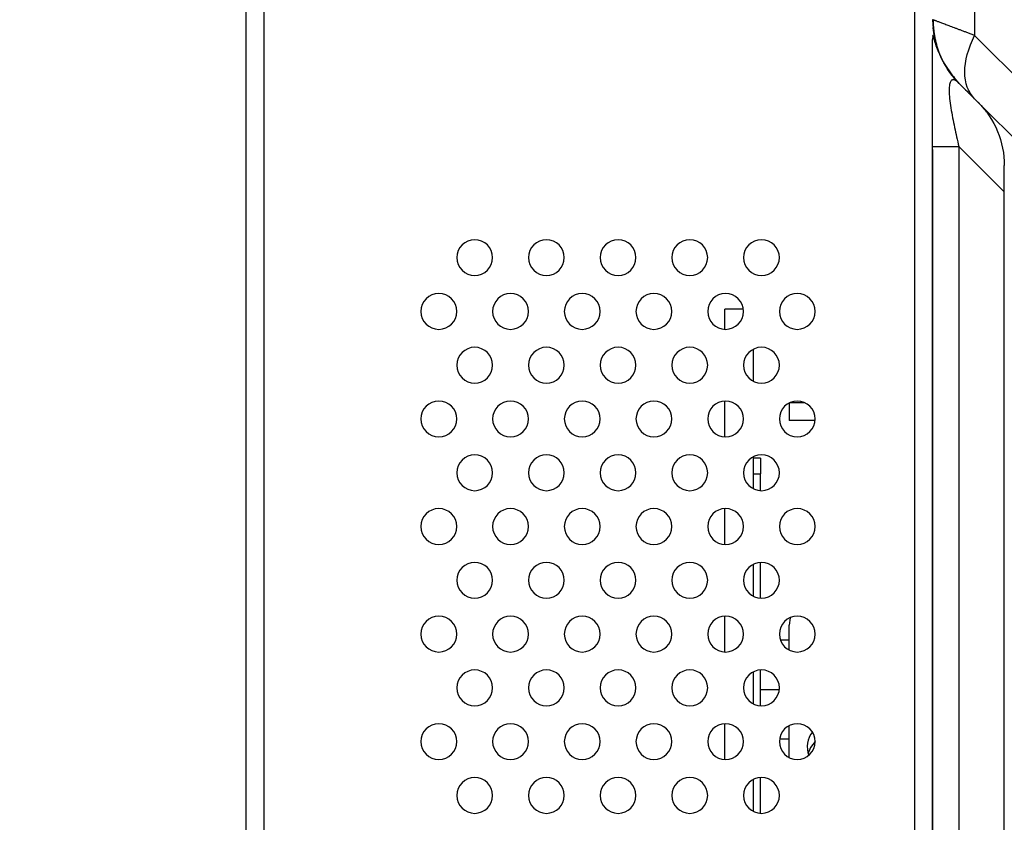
# Model space of a CAD drawing. Header units: millimetres. Extents: x 0 to 1118, y 0 to 864.
# Tile 33 of 256: x 78 to 88, y 448 to 457. Entities that reach past the tile are written whole.
import ezdxf

# ---------------------------------------------------------------- set-up
doc = ezdxf.new("R2010")
doc.units = ezdxf.units.MM
doc.dimstyles.new('SLDDIMSTYLE2', dxfattribs={"dimtxt": 0.18, "dimasz": 0.762, "dimexe": 0, "dimexo": 0.0625, "dimgap": 0, "dimtad": 0, "dimtih": 1, "dimtoh": 1, "dimdec": 0, "dimrnd": 1e-09, "dimzin": 0, "dimdsep": 46, "dimtxsty": 'Standard', "dimblk1": 'DOT', "dimblk2": 'DOT', "dimsah": 1, "dimcen": 0.09, "dimadec": 0, "dimazin": 0, "dimtfac": 0.762, "dimtdec": 0, "dimtofl": 0, "dimtmove": 0, "dimatfit": 3, "dimldrblk": 'DOT', "dimfxl": 1, "dimfrac": 2, "dimtolj": 1, "dimtzin": 0, "dimarcsym": 0})

# ---------------------------------------------------------------- blocks, each defined once
blk = doc.blocks.new('_Dot')
at = {"color": 0, "linetype": 'ByBlock', "lineweight": -2}
blk.add_line((-0.5, 0), (-1, 0), dxfattribs=at)
at = {"color": 0, "linetype": 'ByBlock', "const_width": 0.5}
blk.add_lwpolyline([(-0.25, 0, 1), (0.25, 0, 1)], format="xyb", close=True, dxfattribs=at)

msp = doc.modelspace()

# ---------------------------------------------------------------- linework, layer by layer
at = {"color": 7, "linetype": 'Continuous', "lineweight": 25}
for p, q in [((88.1605, 462.4789), (88.1605, 456.9571)), ((80.0319, 406.752), (80.0319, 458.4126)), ((87.4919, 406.952), (87.4919, 457.918)), ((87.6919, 456.955), (87.6919, 456.9478)), ((87.6926, 456.9569), (87.6924, 456.9128)), ((87.6926, 456.9569), (87.6924, 456.9128)), ((88.999, 456.1186), (88.1605, 456.9571)), ((87.8142, 456.6547), (87.9217, 456.4949)), ((87.9075, 456.5141), (87.8586, 456.5806)), ((87.9882, 456.4223), (87.8672, 456.5686)), ((87.9186, 456.4989), (87.9265, 456.4901)), ((88.1605, 456.25), (88.999, 455.4115)), ((87.6919, 409.4534), (87.6919, 455.7186)), ((87.6919, 455.6836), (87.6919, 409.4884)), ((87.9848, 455.7186), (87.9848, 409.4534)), ((88.4919, 409.6676), (88.4919, 455.5044)), ((85.5802, 453.9035), (85.3719, 453.9035)), ((85.3719, 453.6783), (85.3719, 453.9035)), ((85.6919, 453.0994), (85.6919, 453.4566)), ((85.3719, 452.4783), (85.3719, 452.8778)), ((86.0919, 452.8566), (86.0919, 452.6609)), ((86.1009, 452.8609), (86.2629, 452.8609)), ((86.3811, 452.6609), (86.0919, 452.6609)), ((85.6919, 451.8994), (85.6919, 452.2566)), ((85.7719, 452.2408), (85.6919, 452.2408)), ((85.7719, 452.2408), (85.7719, 452.065)), ((85.7719, 451.8783), (85.7719, 452.065)), ((85.3719, 451.2783), (85.3719, 451.6778)), ((85.6919, 450.6994), (85.6919, 451.0566)), ((85.7719, 450.6783), (85.7719, 451.0778)), ((85.3719, 450.0783), (85.3719, 450.4778)), ((86.0919, 450.0994), (86.0919, 450.378)), ((86.0919, 450.2109), (85.9935, 450.2109)), ((85.6919, 449.4994), (85.6919, 449.8566)), ((85.7719, 449.4783), (85.7719, 449.8778)), ((85.3719, 448.8783), (85.3719, 449.2778)), ((86.0919, 448.8994), (86.0919, 449.2566)), ((85.9846, 449.1109), (86.0919, 449.1109)), ((85.6919, 448.2994), (85.6919, 448.6566)), ((85.7719, 448.2783), (85.7719, 448.6778))]:
    msp.add_line(p, q, dxfattribs=at)
at = {"color": 8, "linetype": 'Continuous', "lineweight": 25}
for p, q in [((80.2319, 406.952), (80.2319, 458.4074)), ((87.9848, 455.7186), (88.4919, 455.2115)), ((85.6919, 452.065), (85.7719, 452.065)), ((85.7719, 449.6609), (85.9811, 449.6609))]:
    msp.add_line(p, q, dxfattribs=at)
at = {"color": 7, "linetype": 'Continuous', "lineweight": 25, "flags": 128}
for points in [[(86.1038, 450.4621), (86.1034, 450.4608), (86.0919, 450.378)], [(86.3819, 449.0798), (86.3299, 449.0127), (86.302, 448.9481)]]:
    msp.add_lwpolyline(points, dxfattribs=at)
at = {"color": 7, "linetype": 'Continuous', "lineweight": 25}
for centre, radius, start, end in [((82.5819, 454.478), 0.2, 90, 270), ((82.5819, 454.478), 0.2, 270, 90), ((83.3819, 454.478), 0.2, 90, 270), ((83.3819, 454.478), 0.2, 270, 90), ((84.1819, 454.478), 0.2, 90, 270), ((84.1819, 454.478), 0.2, 270, 90), ((84.9819, 454.478), 0.2, 90, 270), ((84.9819, 454.478), 0.2, 270, 90), ((85.7819, 454.478), 0.2, 90, 270), ((85.7819, 454.478), 0.2, 270, 90), ((82.1819, 453.878), 0.2, 90, 270), ((82.1819, 453.878), 0.2, 270, 90), ((82.9819, 453.878), 0.2, 90, 270), ((82.9819, 453.878), 0.2, 270, 90), ((83.7819, 453.878), 0.2, 90, 270), ((83.7819, 453.878), 0.2, 270, 90), ((84.5819, 453.878), 0.2, 90, 270), ((84.5819, 453.878), 0.2, 270, 90), ((85.3819, 453.878), 0.2, 90, 270), ((85.3819, 453.878), 0.2, 270, 90), ((86.1819, 453.878), 0.2, 90, 270), ((86.1819, 453.878), 0.2, 270, 90), ((82.5819, 453.278), 0.2, 90, 270), ((82.5819, 453.278), 0.2, 270, 90), ((83.3819, 453.278), 0.2, 90, 270), ((83.3819, 453.278), 0.2, 270, 90), ((84.1819, 453.278), 0.2, 90, 270), ((84.1819, 453.278), 0.2, 270, 90), ((84.9819, 453.278), 0.2, 90, 270), ((84.9819, 453.278), 0.2, 270, 90), ((85.7819, 453.278), 0.2, 90, 270), ((85.7819, 453.278), 0.2, 270, 90), ((82.1819, 452.678), 0.2, 90, 270), ((82.1819, 452.678), 0.2, 270, 90), ((82.9819, 452.678), 0.2, 90, 270), ((82.9819, 452.678), 0.2, 270, 90), ((83.7819, 452.678), 0.2, 90, 270), ((83.7819, 452.678), 0.2, 270, 90), ((84.5819, 452.678), 0.2, 90, 270), ((84.5819, 452.678), 0.2, 270, 90), ((85.3819, 452.678), 0.2, 90, 270), ((85.3819, 452.678), 0.2, 270, 90), ((86.1819, 452.678), 0.2, 90, 270), ((86.1819, 452.678), 0.2, 270, 90), ((82.5819, 452.078), 0.2, 90, 270), ((82.5819, 452.078), 0.2, 270, 90), ((83.3819, 452.078), 0.2, 90, 270), ((83.3819, 452.078), 0.2, 270, 90), ((84.1819, 452.078), 0.2, 90, 270), ((84.1819, 452.078), 0.2, 270, 90), ((84.9819, 452.078), 0.2, 90, 270), ((84.9819, 452.078), 0.2, 270, 90), ((85.7819, 452.078), 0.2, 90, 270), ((85.7819, 452.078), 0.2, 270, 90), ((82.1819, 451.478), 0.2, 90, 270), ((82.1819, 451.478), 0.2, 270, 90), ((82.9819, 451.478), 0.2, 90, 270), ((82.9819, 451.478), 0.2, 270, 90), ((83.7819, 451.478), 0.2, 90, 270), ((83.7819, 451.478), 0.2, 270, 90), ((84.5819, 451.478), 0.2, 90, 270), ((84.5819, 451.478), 0.2, 270, 90), ((85.3819, 451.478), 0.2, 90, 270), ((85.3819, 451.478), 0.2, 270, 90), ((86.1819, 451.478), 0.2, 90, 270), ((86.1819, 451.478), 0.2, 270, 90), ((82.5819, 450.878), 0.2, 90, 270), ((82.5819, 450.878), 0.2, 270, 90), ((83.3819, 450.878), 0.2, 90, 270), ((83.3819, 450.878), 0.2, 270, 90), ((84.1819, 450.878), 0.2, 90, 270), ((84.1819, 450.878), 0.2, 270, 90), ((84.9819, 450.878), 0.2, 90, 270), ((84.9819, 450.878), 0.2, 270, 90), ((85.7819, 450.878), 0.2, 90, 270), ((85.7819, 450.878), 0.2, 270, 90), ((82.1819, 450.278), 0.2, 90, 270), ((82.1819, 450.278), 0.2, 270, 90), ((82.9819, 450.278), 0.2, 90, 270), ((82.9819, 450.278), 0.2, 270, 90), ((83.7819, 450.278), 0.2, 90, 270), ((83.7819, 450.278), 0.2, 270, 90), ((84.5819, 450.278), 0.2, 90, 270), ((84.5819, 450.278), 0.2, 270, 90), ((85.3819, 450.278), 0.2, 90, 270), ((85.3819, 450.278), 0.2, 270, 90), ((86.1819, 450.278), 0.2, 90, 270), ((86.1819, 450.278), 0.2, 270, 90), ((82.5819, 449.678), 0.2, 90, 270), ((82.5819, 449.678), 0.2, 270, 90), ((83.3819, 449.678), 0.2, 90, 270), ((83.3819, 449.678), 0.2, 270, 90), ((84.1819, 449.678), 0.2, 90, 270), ((84.1819, 449.678), 0.2, 270, 90), ((84.9819, 449.678), 0.2, 90, 270), ((84.9819, 449.678), 0.2, 270, 90), ((85.7819, 449.678), 0.2, 90, 270), ((85.7819, 449.678), 0.2, 270, 90), ((82.1819, 449.078), 0.2, 90, 270), ((82.1819, 449.078), 0.2, 270, 90), ((82.9819, 449.078), 0.2, 90, 270), ((82.9819, 449.078), 0.2, 270, 90), ((83.7819, 449.078), 0.2, 90, 270), ((83.7819, 449.078), 0.2, 270, 90), ((84.5819, 449.078), 0.2, 90, 270), ((84.5819, 449.078), 0.2, 270, 90), ((85.3819, 449.078), 0.2, 90, 270), ((85.3819, 449.078), 0.2, 270, 90), ((86.1819, 449.078), 0.2, 90, 270), ((86.1819, 449.078), 0.2, 270, 90), ((86.5603, 449.0189), 0.2675, 141.57536, 200.68351), ((82.5819, 448.478), 0.2, 90, 270), ((82.5819, 448.478), 0.2, 270, 90), ((83.3819, 448.478), 0.2, 90, 270), ((83.3819, 448.478), 0.2, 270, 90), ((84.1819, 448.478), 0.2, 90, 270), ((84.1819, 448.478), 0.2, 270, 90), ((84.9819, 448.478), 0.2, 90, 270), ((84.9819, 448.478), 0.2, 270, 90), ((85.7819, 448.478), 0.2, 90, 270), ((85.7819, 448.478), 0.2, 270, 90)]:
    msp.add_arc(centre, radius, start, end, dxfattribs=at)
for points, knots in [([(87.7021, 457.129), (87.7005, 457.1296), (87.6974, 457.1307), (87.6943, 457.1319), (87.6922, 457.1327), (87.692, 457.1328), (87.6919, 457.1328)], [0, 0, 0, 0, 0.2500001, 0.5000001, 0.7500001, 1, 1, 1, 1]), ([(87.6919, 457.1328), (87.6919, 457.0019), (87.7179, 456.8711), (87.8181, 456.6292), (87.8922, 456.5183), (87.9848, 456.4257)], [0, 0, 0, 0, 0.5, 0.5, 1, 1, 1, 1]), ([(88.1605, 456.9571), (88.1475, 456.962), (88.1216, 456.9717), (88.0844, 456.9857), (88.0485, 456.9992), (88.014, 457.0122), (87.981, 457.0245), (87.9495, 457.0363), (87.9197, 457.0474), (87.8915, 457.058), (87.865, 457.0679), (87.8402, 457.0772), (87.8172, 457.0858), (87.796, 457.0937), (87.7767, 457.1009), (87.7593, 457.1075), (87.7438, 457.1133), (87.7303, 457.1184), (87.7188, 457.1227), (87.7092, 457.1263), (87.7044, 457.1281), (87.7021, 457.129)], [0, 0, 0, 0, 0.0526178, 0.1052449, 0.1578784, 0.2105157, 0.2631548, 0.3157938, 0.3684313, 0.4210662, 0.473698, 0.5263263, 0.5789513, 0.6315737, 0.6841944, 0.7368149, 0.7894373, 0.8420638, 0.8946974, 0.9473415, 1, 1, 1, 1]), ([(87.9886, 456.4219), (87.9779, 456.4329), (87.9565, 456.4548), (87.9265, 456.4896), (87.898, 456.5257), (87.8712, 456.5632), (87.8463, 456.6019), (87.8231, 456.6417), (87.8019, 456.6826), (87.7826, 456.7244), (87.7653, 456.7671), (87.75, 456.8106), (87.7368, 456.8548), (87.7256, 456.8996), (87.7166, 456.9449), (87.7096, 456.9905), (87.7049, 457.0365), (87.7021, 457.0827), (87.7021, 457.1136), (87.7021, 457.129)], [0, 0, 0, 0, 0.05878, 0.1175899, 0.1764188, 0.2352581, 0.2941011, 0.3529432, 0.4117814, 0.4706142, 0.5294414, 0.5882635, 0.647082, 0.7058985, 0.7647148, 0.8235324, 0.8823525, 0.9411753, 1, 1, 1, 1]), ([(87.6928, 457.0459), (87.6931, 457.0462), (87.6938, 457.0467), (87.7006, 457.0008), (87.7046, 456.9739)], [0, 0, 0, 0, 0.4129066, 1, 1, 1, 1]), ([(87.6919, 455.7186), (87.6919, 455.9081), (87.6919, 456.1927), (87.6919, 456.5363), (87.6919, 456.7586), (87.6919, 456.8629), (87.6919, 456.9128)], [0, 0, 0, 0, 0.406362, 0.6101697, 0.8139421, 1, 1, 1, 1]), ([(87.7633, 456.7655), (87.7522, 456.7919), (87.7274, 456.8509), (87.7107, 456.9112), (87.698, 456.9578), (87.6959, 456.9556), (87.6949, 456.9547)], [0, 0, 0, 0, 0.2025886, 0.4527319, 0.7601527, 1, 1, 1, 1]), ([(88.1605, 456.25), (88.0893, 456.3212), (88.0511, 456.4254), (88.0511, 456.6722), (88.0893, 456.8146), (88.1605, 456.9571)], [0, 0, 0, 0, 0.5, 0.5, 1, 1, 1, 1]), ([(87.8999, 456.5223), (87.9018, 456.5203), (87.9044, 456.5176), (87.9267, 456.4952), (87.9326, 456.4893)], [0, 0, 0, 0, 0.7354529, 1, 1, 1, 1]), ([(87.9848, 456.4257), (87.9805, 456.4299), (87.9719, 456.4382), (87.9594, 456.4481), (87.9474, 456.4558), (87.9358, 456.461), (87.9246, 456.4633), (87.914, 456.4622), (87.9041, 456.4571), (87.8951, 456.4473), (87.8874, 456.4318), (87.8813, 456.4097), (87.8774, 456.3803), (87.8757, 456.3318), (87.8806, 456.2543), (87.8949, 456.1486), (87.914, 456.0397), (87.9359, 455.9313), (87.9595, 455.8239), (87.9763, 455.7538), (87.9848, 455.7186)], [0, 0, 0, 0, 0.04210035, 0.0838494, 0.12540136, 0.16688174, 0.20839268, 0.25000159, 0.29176487, 0.33372376, 0.37594698, 0.41822043, 0.46028338, 0.50213212, 0.58514794, 0.66885175, 0.75188502, 0.8343642, 0.91677541, 1, 1, 1, 1]), ([(87.9886, 456.4219), (87.9875, 456.423), (87.9853, 456.4252), (87.9849, 456.4255), (87.9848, 456.4257)], [0, 0, 0, 0, 0.500011, 1, 1, 1, 1]), ([(87.9886, 456.4219), (87.9938, 456.4167), (88.0151, 456.3954), (88.0748, 456.3357), (88.13, 456.2805), (88.1605, 456.25)], [0, 0, 0, 0, 0.3048324, 0.6377297, 1, 1, 1, 1]), ([(88.199, 456.2115), (88.2915, 456.1189), (88.3657, 456.008), (88.4659, 455.7661), (88.4919, 455.6353), (88.4919, 455.5044)], [0, 0, 0, 0, 0.5, 0.5, 1, 1, 1, 1]), ([(88.2064, 456.2038), (88.2152, 456.1947), (88.2351, 456.1741), (88.2652, 456.1398), (88.2838, 456.1144), (88.2896, 456.1063)], [0, 0, 0, 0, 0.3520394, 0.7955495, 1, 1, 1, 1]), ([(87.6919, 455.7186), (87.6919, 455.7186), (87.7179, 455.7186), (87.8181, 455.7186), (87.8922, 455.7186), (87.9848, 455.7186)], [0, 0, 0, 0, 0.5, 0.5, 1, 1, 1, 1])]:
    msp.add_open_spline(points, degree=3, knots=knots, dxfattribs=at)

# ---------------------------------------------------------------- leaders
at = {"color": 7, "linetype": 'Continuous', "lineweight": 0}
msp.add_leader([(84.4834, 396.7981), (46.1161, 549.594)], dimstyle='SLDDIMSTYLE2', dxfattribs=at)

doc.saveas('drawing.dxf')
